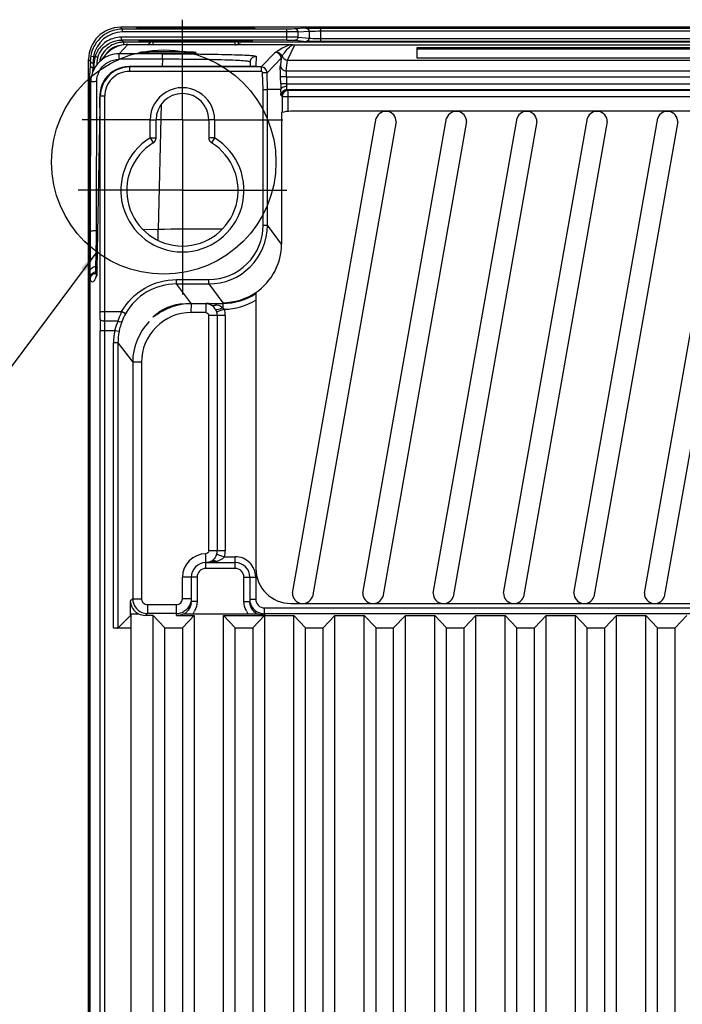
# Model space of a CAD drawing. Header units: inches. Extents: x 0 to 117, y 0 to 83.
# Tile 71 of 75: x 74.87 to 79.32, y 49.08 to 55.69. Entities that reach past the tile are written whole.
import ezdxf

# ---------------------------------------------------------------- set-up
doc = ezdxf.new("R2010")
doc.units = ezdxf.units.IN
doc.header["$LTSCALE"] = 6.431102
doc.header["$MEASUREMENT"] = 0
doc.linetypes.add('CENTER', pattern=[0.6, 0.375, -0.075, 0.075, -0.075])
doc.layers.get('0').update_dxf_attribs({"linetype": 'CONTINUOUS'})
doc.layers.add('DEFAULT_1', color=7, linetype='CENTER')
doc.styles.get("Standard").update_dxf_attribs({"font": 'txt', "width": 0.8})
doc.dimstyles.get("Standard").update_dxf_attribs({"dimtxt": 0.78125, "dimasz": 0.15, "dimexe": 0.18, "dimexo": 0.0625, "dimgap": 0.09, "dimtad": 1, "dimdec": 1, "dimzin": 4, "dimdsep": 46, "dimtxsty": 'STANDARD', "dimblk": '_FILLED', "dimblk1": '_FILLED', "dimblk2": '_FILLED', "dimcen": 0.09, "dimadec": 0, "dimazin": 0, "dimtp": 0.1, "dimtm": 0.1, "dimtfac": 1, "dimtdec": 1, "dimtofl": 0, "dimtmove": 0, "dimatfit": 3, "dimldrblk": '_FILLED', "dimfxl": 1, "dimtolj": 1, "dimtzin": 4, "dimarcsym": 0})

# ---------------------------------------------------------------- blocks, each defined once
blk = doc.blocks.new('_FILLED')
at = {"color": 0, "linetype": 'BYBLOCK'}
blk.add_solid([(0, 0), (-1, 0.133), (-1, -0.133)], dxfattribs=at)

msp = doc.modelspace()

# ---------------------------------------------------------------- linework, layer by layer
at = {"color": 7, "linetype": 'CONTINUOUS'}
for p, q in [((75.5644, 55.6315), (75.5521, 55.6436)), ((84.6472, 55.6436), (75.5521, 55.6436)), ((75.5644, 55.6119), (75.5644, 55.6315)), ((76.666, 55.6315), (75.5644, 55.6315)), ((76.666, 55.6119), (75.5644, 55.6119)), ((75.6569, 55.6346), (75.6567, 55.6374)), ((75.7078, 55.6337), (75.7078, 55.6383)), ((75.7078, 55.6383), (76.4009, 55.6383)), ((76.4009, 55.6337), (76.4009, 55.6383)), ((76.452, 55.6374), (76.4519, 55.6346)), ((76.666, 55.5573), (76.666, 55.6315)), ((76.7973, 55.6371), (76.7231, 55.6323)), ((76.7421, 55.6126), (76.8163, 55.6175)), ((76.7421, 55.5759), (76.7421, 55.6126)), ((76.8163, 55.6175), (76.8163, 55.5686)), ((76.8924, 55.6384), (76.8924, 55.547)), ((76.8924, 55.6384), (83.307, 55.6384)), ((76.8924, 55.6187), (83.307, 55.6187)), ((75.5559, 55.577), (75.5559, 55.5573)), ((76.666, 55.577), (75.5559, 55.577)), ((75.5703, 55.5429), (75.5559, 55.5573)), ((76.666, 55.5573), (75.5559, 55.5573)), ((75.5703, 55.5429), (75.5703, 55.5232)), ((75.7511, 55.5429), (75.5703, 55.5429)), ((75.7098, 55.5537), (75.7099, 55.5475)), ((75.7099, 55.5537), (76.3989, 55.5537)), ((75.7511, 55.5475), (75.7099, 55.5475)), ((75.7507, 55.5537), (75.7503, 55.5456)), ((75.7704, 55.5537), (75.7699, 55.5451)), ((75.7699, 55.5259), (75.7699, 55.5451)), ((75.7699, 55.5451), (76.3192, 55.5451)), ((76.3187, 55.5537), (76.3192, 55.5451)), ((76.3192, 55.5259), (76.3192, 55.5451)), ((76.3989, 55.5475), (76.338, 55.5475)), ((83.8613, 55.5429), (76.338, 55.5429)), ((76.3384, 55.5537), (76.3388, 55.5456)), ((76.399, 55.5537), (76.3989, 55.5475)), ((76.7231, 55.5562), (76.7973, 55.5489)), ((76.8163, 55.5686), (76.7421, 55.5759)), ((83.307, 55.5667), (76.8924, 55.5667)), ((83.307, 55.547), (76.8924, 55.547)), ((75.5407, 55.4655), (75.5999, 55.529)), ((75.5999, 55.529), (75.7344, 55.529)), ((75.6776, 55.4738), (75.6778, 55.4737)), ((75.7306, 55.5269), (75.7306, 55.5283)), ((75.7699, 55.5259), (75.7446, 55.5261)), ((76.3192, 55.5259), (75.7699, 55.5259)), ((76.057, 55.4737), (76.0571, 55.4738)), ((76.3544, 55.529), (76.6944, 55.529)), ((76.3585, 55.5283), (76.3585, 55.5269)), ((76.5895, 55.4746), (76.4944, 55.3769)), ((76.6708, 55.4229), (76.7197, 55.5262)), ((76.7197, 55.5262), (83.4796, 55.5262)), ((77.5406, 55.4357), (77.5406, 55.5078)), ((77.5406, 55.5078), (82.6587, 55.5078)), ((77.5406, 55.498), (82.6587, 55.498)), ((75.3358, 37.6078), (75.3358, 55.4278)), ((75.3358, 55.4278), (75.3477, 55.4152)), ((75.3508, 55.4505), (75.3702, 55.4473)), ((75.3702, 55.4473), (75.3793, 55.4473)), ((75.3981, 55.4414), (75.3793, 55.4473)), ((75.4617, 55.4689), (75.4024, 55.4053)), ((75.5407, 55.4285), (75.5407, 55.4655)), ((75.8321, 55.4655), (75.5407, 55.4655)), ((75.8321, 55.4285), (75.5407, 55.4285)), ((75.8321, 55.4285), (75.8308, 55.38)), ((75.8321, 55.4285), (75.8321, 55.4655)), ((76.4214, 55.4106), (76.4207, 55.3803)), ((76.4608, 55.449), (76.459, 55.382)), ((76.5338, 55.3386), (76.6289, 55.436)), ((76.6289, 55.436), (76.6238, 55.3884)), ((76.6632, 55.3505), (76.6708, 55.4229)), ((76.6708, 55.4229), (83.5285, 55.4229)), ((82.6587, 55.4357), (77.5406, 55.4357)), ((75.3471, 55.3902), (75.3423, 55.316)), ((75.3651, 55.3463), (75.3668, 55.3712)), ((75.3668, 55.3712), (75.372, 55.3712)), ((75.3717, 55.3763), (75.372, 55.3722)), ((75.372, 55.3722), (75.372, 55.3712)), ((75.372, 55.3712), (75.3728, 55.3631)), ((75.6085, 55.38), (75.6085, 55.38)), ((76.3939, 55.38), (75.6085, 55.38)), ((75.6114, 55.3769), (75.6114, 55.3474)), ((76.4944, 55.3769), (75.6114, 55.3769)), ((76.4944, 55.3474), (75.6114, 55.3474)), ((76.3802, 55.38), (76.3802, 55.38)), ((76.403, 55.3801), (76.3939, 55.38)), ((76.4156, 55.3802), (76.403, 55.3801)), ((76.4265, 55.3804), (76.4156, 55.3802)), ((76.4327, 55.3805), (76.4265, 55.3804)), ((76.4382, 55.3807), (76.4327, 55.3805)), ((76.4428, 55.3808), (76.4382, 55.3807)), ((76.4466, 55.381), (76.4428, 55.3808)), ((76.4944, 55.3769), (76.4944, 55.3474)), ((76.5338, 55.3386), (76.5042, 55.3378)), ((76.5367, 55.226), (76.5338, 55.3386)), ((76.6632, 55.3505), (83.5362, 55.3505)), ((75.3498, 54.2736), (75.3513, 55.2762)), ((75.389, 54.2759), (75.3904, 55.2785)), ((76.5072, 55.2256), (76.5042, 55.3378)), ((76.6254, 55.2634), (76.6242, 55.3109)), ((76.6641, 55.3119), (76.6645, 55.2644)), ((76.6641, 55.3119), (83.5352, 55.3119)), ((75.341, 55.221), (75.341, 37.9183)), ((75.341, 55.221), (75.3513, 55.221)), ((76.5072, 55.2256), (76.5367, 55.226)), ((76.5072, 54.3138), (76.5072, 55.2256)), ((76.5367, 54.3138), (76.5367, 55.226)), ((76.6266, 55.226), (76.5367, 55.226)), ((76.6648, 55.2644), (76.6254, 55.2633)), ((76.6645, 55.2644), (83.5352, 55.2644)), ((76.674, 55.2188), (76.6678, 55.225)), ((76.6678, 55.225), (83.5316, 55.225)), ((76.674, 55.2188), (76.674, 55.2069)), ((83.5253, 55.2188), (76.674, 55.2188)), ((76.674, 55.2069), (76.6741, 55.1794)), ((75.4117, 55.1828), (75.4117, 55.1732)), ((75.4146, 53.7341), (75.4146, 55.1805)), ((75.4441, 55.1801), (75.4146, 55.1805)), ((75.4441, 53.7341), (75.4441, 55.1801)), ((76.6284, 55.1857), (76.6346, 55.1794)), ((76.6346, 55.1794), (76.6346, 55.0717)), ((76.6346, 55.1794), (83.5253, 55.1794)), ((76.6741, 55.1794), (76.6741, 55.0785)), ((75.411, 55.1037), (75.3925, 54.021)), ((75.411, 55.1037), (75.411, 55.103)), ((75.8242, 55.1273), (75.8022, 54.2868)), ((83.5052, 55.0794), (76.6942, 55.0793)), ((75.7493, 54.901), (75.7493, 55.0213)), ((75.7493, 55.0213), (75.7886, 55.0213)), ((75.7886, 54.901), (75.7886, 55.0213)), ((76.143, 55.0213), (76.143, 54.9011)), ((76.1823, 55.0213), (76.143, 55.0213)), ((76.1823, 55.0213), (76.1823, 54.901)), ((76.631, 55.0707), (76.631, 54.188)), ((76.7043, 51.8433), (77.2669, 55.034)), ((77.4005, 55.0104), (76.8381, 51.8202)), ((77.1767, 51.8433), (77.7394, 55.034)), ((77.8729, 55.0104), (77.3106, 51.8202)), ((77.6492, 51.8433), (78.2118, 55.034)), ((78.3454, 55.0104), (77.783, 51.8202)), ((78.1216, 51.8433), (78.6843, 55.034)), ((78.8178, 55.0104), (78.2555, 51.8202)), ((78.594, 51.8433), (79.1567, 55.034)), ((79.2903, 55.0104), (78.7279, 51.8202)), ((79.0665, 51.8433), (79.6291, 55.034)), ((79.7627, 55.0104), (79.2003, 51.8202)), ((75.7493, 54.901), (75.7699, 54.8674)), ((75.7493, 54.901), (75.7886, 54.901)), ((76.1823, 54.901), (76.143, 54.901)), ((76.1823, 54.901), (76.1617, 54.8674)), ((75.8022, 54.2868), (75.7022, 54.2842)), ((75.8042, 54.2118), (75.8022, 54.2868)), ((76.5072, 54.3138), (76.5367, 54.3138)), ((76.631, 54.188), (76.5367, 54.3138)), ((75.3969, 54.2762), (75.389, 54.2759)), ((75.3851, 54.0548), (75.3866, 54.0986)), ((75.3842, 54.0326), (75.3842, 54.0371)), ((75.3842, 54.03), (75.3842, 54.0326)), ((75.3925, 54.021), (75.3922, 54.0087)), ((75.3927, 54.0326), (75.3927, 54.032)), ((75.3457, 31.089), (75.3457, 54.0031)), ((75.3842, 54.0022), (75.3841, 54.0128)), ((75.3844, 53.9989), (75.3842, 54.0022)), ((75.3843, 53.9898), (75.3845, 53.999)), ((75.3868, 53.9855), (75.3843, 53.9898)), ((75.3844, 53.9989), (75.392, 53.9991)), ((75.3852, 53.9693), (75.3846, 53.9683)), ((75.3892, 53.9821), (75.3882, 53.9835)), ((75.3905, 53.9751), (75.3902, 53.9735)), ((75.391, 53.9814), (75.3909, 53.981)), ((75.3911, 53.983), (75.391, 53.9814)), ((75.392, 54.0017), (75.3917, 53.9957)), ((75.3922, 54.0087), (75.392, 54.0017)), ((75.9262, 53.9202), (75.9262, 53.9497)), ((75.9262, 53.9497), (76.1432, 53.9497)), ((76.0258, 53.7875), (75.9262, 53.9202)), ((75.9262, 53.9202), (76.1432, 53.9202)), ((76.1432, 53.9202), (76.1432, 53.9497)), ((76.1432, 53.9202), (76.2375, 53.7944)), ((76.4589, 53.8629), (76.4589, 52.009)), ((76.0257, 53.7285), (76.0258, 53.7875)), ((76.1228, 53.7875), (76.0258, 53.7875)), ((76.1228, 53.7875), (76.1243, 53.7896)), ((76.1228, 53.7875), (76.1228, 53.7285)), ((76.1243, 53.7896), (76.2375, 53.7896)), ((76.2375, 53.7944), (76.2375, 53.7597)), ((75.4146, 53.7341), (75.5576, 53.7341)), ((75.5833, 53.7196), (75.5576, 53.7341)), ((76.1228, 53.7285), (76.0257, 53.7285)), ((76.1424, 52.1276), (76.1424, 53.7088)), ((76.2538, 53.7088), (76.1424, 53.7088)), ((76.1942, 53.7327), (76.247, 53.7503)), ((76.1981, 53.7088), (76.1981, 52.1276)), ((76.2538, 53.7088), (76.2538, 52.1276)), ((75.5331, 53.6697), (75.4438, 53.6697)), ((75.4139, 31.8717), (75.4139, 53.6053)), ((75.5115, 53.6053), (75.4139, 53.6053)), ((75.4434, 53.6053), (75.4434, 31.8717)), ((75.5405, 53.5997), (75.5115, 53.6053)), ((75.504, 51.6079), (75.504, 53.5256)), ((75.5335, 53.5256), (75.504, 53.5256)), ((75.5335, 53.5256), (75.5335, 51.6087)), ((75.5335, 53.5256), (75.6323, 53.3939)), ((75.6323, 53.3939), (75.6323, 51.8058)), ((75.6913, 53.3939), (75.6323, 53.3939)), ((75.6913, 53.3939), (75.6913, 51.8058)), ((76.1233, 52.0095), (76.1228, 52.1079)), ((76.2538, 52.1276), (76.1424, 52.1276)), ((76.1946, 52.1049), (76.2477, 52.0882)), ((76.1233, 52.0488), (76.3201, 52.0488)), ((76.2477, 52.0882), (76.3201, 52.0882)), ((76.3201, 52.0095), (76.3201, 52.0882)), ((76.3201, 52.0095), (76.1233, 52.0095)), ((75.9658, 51.8059), (75.9658, 51.9504)), ((76.0642, 51.9504), (75.9658, 51.9504)), ((76.0249, 51.9504), (76.0249, 51.7888)), ((76.0642, 51.9504), (76.0642, 51.7888)), ((76.3792, 51.7888), (76.3792, 51.9504)), ((76.3792, 51.9504), (76.4186, 51.9504)), ((76.4186, 51.9504), (76.4186, 51.7888)), ((76.4186, 51.9504), (76.4579, 51.9504)), ((76.4579, 51.9504), (76.4579, 51.8043)), ((75.6323, 51.8058), (75.6163, 51.7899)), ((75.6163, 51.7899), (75.6163, 51.6915)), ((75.6323, 51.8058), (75.6913, 51.8058)), ((76.0249, 51.8059), (75.9658, 51.8059)), ((76.0642, 51.7888), (76.0249, 51.7888)), ((76.3792, 51.7888), (76.4186, 51.7888)), ((76.4186, 51.8043), (76.4579, 51.8043)), ((76.6942, 51.7742), (83.5052, 51.7742)), ((75.6221, 35.9261), (75.6221, 51.7059)), ((75.6221, 51.7059), (75.6718, 51.7059)), ((75.7177, 51.6945), (75.7307, 51.7074)), ((75.7307, 51.7665), (75.7307, 51.7074)), ((75.9264, 51.7665), (75.7307, 51.7665)), ((75.9264, 51.7074), (75.7307, 51.7074)), ((75.9264, 51.6945), (75.9264, 51.7665)), ((75.9723, 51.7059), (76.4711, 51.7059)), ((76.517, 51.7059), (76.517, 51.7452)), ((76.517, 51.7452), (83.6823, 51.7452)), ((76.5171, 51.7059), (76.5172, 51.6945)), ((83.6823, 51.7059), (76.5171, 51.7059)), ((75.5335, 51.6087), (75.6163, 51.6915)), ((75.7693, 51.6945), (75.7177, 51.6945)), ((75.7693, 35.994), (75.7693, 51.6945)), ((75.848, 51.61), (75.7693, 51.6945)), ((75.9264, 51.6945), (76.0449, 51.6945)), ((75.9662, 51.61), (76.0449, 51.6945)), ((76.0449, 51.6945), (76.0449, 35.994)), ((76.2417, 35.994), (76.2417, 51.6945)), ((76.2417, 51.6945), (76.3205, 51.61)), ((76.2417, 51.6945), (76.7142, 51.6945)), ((76.4386, 51.61), (76.5173, 51.6945)), ((76.5173, 51.6945), (76.5173, 35.994)), ((76.7142, 35.994), (76.7142, 51.6945)), ((76.7142, 51.6945), (76.7929, 51.61)), ((76.911, 51.61), (76.9898, 51.6945)), ((76.9898, 35.994), (76.9898, 51.6945)), ((76.9898, 51.6945), (77.1866, 51.6945)), ((77.1866, 35.994), (77.1866, 51.6945)), ((77.1866, 51.6945), (77.2654, 51.61)), ((77.3835, 51.61), (77.4622, 51.6945)), ((77.4622, 35.994), (77.4622, 51.6945)), ((77.4622, 51.6945), (77.6591, 51.6945)), ((77.6591, 35.994), (77.6591, 51.6945)), ((77.6591, 51.6945), (77.7378, 51.61)), ((77.8559, 51.61), (77.9347, 51.6945)), ((77.9347, 35.994), (77.9347, 51.6945)), ((77.9347, 51.6945), (78.1315, 51.6945)), ((78.1315, 35.994), (78.1315, 51.6945)), ((78.1315, 51.6945), (78.2102, 51.61)), ((78.3284, 51.61), (78.4071, 51.6945)), ((78.4071, 35.994), (78.4071, 51.6945)), ((78.4071, 51.6945), (78.6039, 51.6945)), ((78.6039, 35.994), (78.6039, 51.6945)), ((78.6039, 51.6945), (78.6827, 51.61)), ((78.8008, 51.61), (78.8795, 51.6945)), ((78.8795, 35.994), (78.8795, 51.6945)), ((78.8795, 51.6945), (79.0764, 51.6945)), ((79.0764, 35.994), (79.0764, 51.6945)), ((79.0764, 51.6945), (79.1551, 51.61)), ((79.2732, 51.61), (79.352, 51.6945)), ((75.6221, 51.6079), (75.504, 51.6079)), ((75.848, 35.994), (75.848, 51.61)), ((75.848, 51.61), (75.9662, 51.61)), ((75.9662, 51.61), (75.9662, 35.994)), ((76.3205, 35.994), (76.3205, 51.61)), ((76.3205, 51.61), (76.4386, 51.61)), ((76.4386, 51.61), (76.4386, 35.994)), ((76.7929, 35.994), (76.7929, 51.61)), ((76.7929, 51.61), (76.911, 51.61)), ((76.911, 35.994), (76.911, 51.61)), ((77.2654, 35.994), (77.2654, 51.61)), ((77.2654, 51.61), (77.3835, 51.61)), ((77.3835, 35.994), (77.3835, 51.61)), ((77.7378, 35.994), (77.7378, 51.61)), ((77.7378, 51.61), (77.8559, 51.61)), ((77.8559, 35.994), (77.8559, 51.61)), ((78.2102, 35.994), (78.2102, 51.61)), ((78.2102, 51.61), (78.3284, 51.61)), ((78.3284, 35.994), (78.3284, 51.61)), ((78.6827, 35.994), (78.6827, 51.61)), ((78.6827, 51.61), (78.8008, 51.61)), ((78.8008, 35.994), (78.8008, 51.61)), ((79.1551, 35.994), (79.1551, 51.61)), ((79.1551, 51.61), (79.2732, 51.61)), ((79.2732, 35.994), (79.2732, 51.61))]:
    msp.add_line(p, q, dxfattribs=at)
for points in [[(75.7503, 55.5469), (75.7501, 55.5456), (75.7496, 55.5428), (75.7487, 55.5401), (75.7474, 55.5377), (75.7459, 55.5356), (75.7441, 55.5337), (75.7422, 55.5321)], [(76.3537, 55.5289), (76.3524, 55.5293), (76.3508, 55.5299), (76.3489, 55.5308), (76.347, 55.532), (76.345, 55.5336), (76.3432, 55.5356), (76.3417, 55.5377), (76.3404, 55.5401), (76.3395, 55.5428), (76.339, 55.5456), (76.3388, 55.5469)], [(75.7422, 55.5321), (75.7403, 55.5309), (75.7384, 55.5299), (75.7367, 55.5293), (75.7354, 55.5289), (75.7346, 55.5288), (75.7344, 55.5287)], [(76.3544, 55.5288), (76.3546, 55.5288), (76.3548, 55.5287), (76.3548, 55.5287), (76.3545, 55.5288), (76.3537, 55.5289)], [(76.4526, 55.3813), (76.4526, 55.3813), (76.4523, 55.3813), (76.4517, 55.3813), (76.4507, 55.3812), (76.4496, 55.3811), (76.4482, 55.3811), (76.4466, 55.381)], [(75.3911, 53.983), (75.3887, 53.9767), (75.3852, 53.9693)], [(75.3917, 53.9957), (75.3915, 53.9907), (75.3914, 53.9885), (75.3913, 53.9866), (75.3912, 53.9849), (75.3911, 53.9835), (75.3911, 53.983)]]:
    msp.add_lwpolyline(points, dxfattribs=at)
msp.add_circle((75.841, 54.7385), 0.753, dxfattribs=at)
for centre, radius, start, end in [((75.5521, 55.4273), 0.2163, 90.00503, 179.66657), ((75.5643, 55.4151), 0.1968, 89.99454, 170.57528), ((75.7079, 52.7183), 2.92, 90.13566, 90.26359), ((75.7086, 52.4305), 3.2078, 90.01387, 90.13628), ((76.4016, 53.0395), 2.5989, 89.45195, 90.01454), ((75.5703, 55.3774), 0.1655, 90.04363, 107.97065), ((76.399, 56.9654), 1.4178, 269.99432, 270.54892), ((75.57, 55.3778), 0.165, 143.99307, 150.00464), ((75.5703, 55.3776), 0.1456, 100.56347, 150.16036), ((75.6008, 55.339), 0.1903, 132.0369, 136.95963), ((75.6002, 55.3382), 0.1908, 90.0857, 107.87304), ((76.3178, 57.2713), 1.7454, 270.04642, 270.28067), ((76.5895, 55.4352), 0.0394, 1.35216, 89.95616), ((78.1819, 53.4287), 2.5647, 125.08484, 125.31097), ((75.5778, 55.4129), 0.2301, 170.58111, 179.41337), ((75.729, 55.4021), 0.3617, 173.61658, 179.60974), ((75.742, 55.4011), 0.3747, 172.91839, 173.69128), ((75.5415, 55.3967), 0.1502, 162.69417, 170.64826), ((75.5712, 55.3773), 0.1662, 150.05946, 168.1326), ((75.5409, 55.2752), 0.1903, 90.06086, 108.01742), ((75.2185, 55.3785), 0.1485, 357.20835, 357.94862), ((75.4659, 55.3969), 0.0745, 182.31903, 183.70849), ((75.5425, 55.2785), 0.1514, 149.52237, 157.11954), ((75.6113, 55.1802), 0.1672, 89.99059, 180.01612), ((75.6085, 55.1832), 0.1968, 89.9987, 144.46187), ((76.3792, 58.6299), 3.2499, 270.01848, 270.20364), ((76.4591, 55.3432), 0.0389, 90.04957, 99.76921), ((76.4944, 55.3376), 0.0394, 1.4693, 89.98412), ((75.5384, 55.2759), 0.1871, 178.5557, 179.93513), ((75.5424, 55.2757), 0.1911, 161.92661, 178.51187), ((75.5469, 55.2768), 0.1562, 157.16521, 164.39561), ((80.9892, 55.2206), 5.6482, 179.70583, 179.84674), ((81.7113, 55.2186), 6.3703, 179.84564, 179.97869), ((75.9658, 55.0213), 0.2165, 359.9955, 179.99958), ((79.4086, 55.3372), 2.7842, 181.51901, 182.2885), ((76.6678, 55.1856), 0.0394, 90.0272, 179.97283), ((76.674, 55.1794), 0.0394, 90.0299, 179.97021), ((70.6754, 55.1819), 4.7363, 359.04642, 359.67011), ((69.277, 55.1924), 6.1347, 359.64706, 359.82103), ((75.6138, 55.1829), 0.2021, 176.79725, 179.91718), ((75.9658, 55.0213), 0.1772, 0, 180), ((76.6942, 54.8441), 0.2352, 90, 105.57161), ((77.3316, 55.0102), 0.0689, 0.19061, 159.80065), ((77.804, 55.0102), 0.0689, 0.19061, 159.80065), ((78.2765, 55.0102), 0.0689, 0.19061, 159.80065), ((78.7489, 55.0102), 0.0689, 0.19061, 159.80065), ((79.2214, 55.0102), 0.0689, 0.19061, 159.80065), ((75.9658, 54.5488), 0.4134, 121.588, 58.41207), ((75.7493, 54.901), 0.0394, 301.58814, 360), ((76.1823, 54.901), 0.0394, 179.60299, 238.41186), ((75.9658, 54.5488), 0.374, 121.58814, 58.41186), ((76.1432, 54.3137), 0.3935, 270.00121, 0.01179), ((76.1433, 54.3136), 0.3639, 269.997, 0.02171), ((76.2382, 54.1877), 0.3928, 304.22164, 0.04242), ((69.3457, 54.0493), 6.0386, 359.65347, 359.81681), ((74.1483, 54.1067), 1.2379, 356.77799, 357.59717), ((75.3848, 53.9508), 0.0389, 121.36703, 131.32657), ((75.3851, 53.9593), 0.0396, 110.19718, 120.02925), ((75.3851, 53.9509), 0.0389, 91.13234, 101.26923), ((75.4329, 54.0149), 0.0547, 212.56267, 215.15298), ((75.1702, 54.0501), 0.2329, 339.05659, 340.83365), ((75.4201, 54.0056), 0.0388, 217.3508, 219.96183), ((75.4306, 53.9732), 0.0404, 170.37133, 179.56902), ((75.9262, 53.5268), 0.3934, 89.98959, 150.64834), ((76.2376, 54.1878), 0.3983, 269.99268, 303.76311), ((76.0262, 53.3945), 0.3933, 113.71868, 119.28833), ((76.0277, 53.3864), 0.4013, 109.03673, 113.44646), ((76.0259, 53.3933), 0.3941, 93.16324, 102.35379), ((70.6226, 53.733), 4.792, 359.38757, 0.01342), ((68.2386, 53.7325), 7.2056, 359.50053, 0.01279), ((76.0176, 53.5219), 0.5065, 159.73002, 163.03561), ((76.0263, 53.5198), 0.5154, 155.43582, 159.8524), ((75.8906, 53.5468), 0.3526, 150.63753, 159.3819), ((76.0257, 53.394), 0.3344, 90.00089, 180.02412), ((76.1215, 53.7086), 0.1323, 0.08142, 18.38877), ((82.4161, 53.6069), 7.0022, 179.3875, 180.01348), ((80.3778, 53.6068), 4.9343, 179.2703, 180.01836), ((75.9659, 53.5181), 0.4332, 162.65591, 168.06936), ((75.9719, 53.5162), 0.4395, 159.39324, 162.6635), ((76.0258, 53.3939), 0.3936, 135.75966, 179.99928), ((75.9286, 53.5255), 0.4247, 169.17828, 179.98539), ((75.8265, 53.5338), 0.323, 165.91452, 167.21852), ((75.9283, 53.5256), 0.3949, 169.17942, 179.99238), ((75.9605, 53.5193), 0.4276, 168.08011, 169.16099), ((76.1233, 51.9504), 0.1575, 90.1734, 180.01146), ((76.1217, 52.1278), 0.1321, 342.58731, 359.92776), ((76.1233, 51.9504), 0.0984, 90, 180), ((76.3201, 51.9504), 0.1378, 359.99393, 89.998), ((76.3201, 51.9504), 0.0984, 0, 90), ((76.1233, 51.9504), 0.0591, 89.99997, 180.00022), ((76.3201, 51.9504), 0.0591, 0.00266, 90.00001), ((76.6942, 52.0095), 0.2352, 180.12125, 270), ((76.7732, 51.8431), 0.0689, 179.89101, 340.53217), ((77.2456, 51.8431), 0.0689, 179.89101, 340.53217), ((77.7181, 51.8431), 0.0689, 179.89101, 340.53217), ((78.1905, 51.8431), 0.0689, 179.89101, 340.53217), ((78.6629, 51.8431), 0.0689, 179.89101, 340.53217), ((79.1354, 51.8431), 0.0689, 179.89101, 340.53217), ((75.7307, 51.8059), 0.0984, 180.03069, 247.48198), ((75.9264, 51.8059), 0.0394, 270.00979, 0.00879), ((75.9264, 51.8058), 0.0984, 337.55292, 345.05147), ((75.9268, 51.7889), 0.0981, 353.5887, 359.98387), ((76.5166, 51.7889), 0.0981, 180.01613, 186.4112), ((76.517, 51.8042), 0.0984, 194.94944, 202.44718), ((76.517, 51.8043), 0.0591, 179.98169, 269.98954), ((75.7173, 51.7969), 0.1025, 229.97146, 242.72595), ((75.9265, 51.8059), 0.0985, 270.0763, 299.97495), ((75.9266, 51.7884), 0.098, 302.63544, 309.03181), ((75.9258, 51.7894), 0.0993, 309.02354, 322.17067), ((75.9236, 51.7905), 0.1411, 323.13342, 331.18373), ((76.5199, 51.7905), 0.1411, 208.80869, 216.85415), ((76.517, 51.8044), 0.0985, 225.03868, 255.00265), ((76.5173, 51.8056), 0.0997, 255.02335, 262.42821), ((76.5171, 51.8038), 0.098, 262.41705, 269.95659)]:
    msp.add_arc(centre, radius, start, end, dxfattribs=at)
for centre, major_axis, ratio, start_param, end_param in [((75.7099, 55.5486), (0.0394, 0), 0.026168, -3.140828, -2.958626), ((75.7178, 51.793), (0.0696, 0.0696), 0.999315, -2.841811, -2.356537), ((75.9264, 51.793), (0, 0.0985), 0.999657, -3.141593, -2.656319), ((75.7344, 51.6914), (0.1181, 0), 0.026186, 2.826933, 3.115413)]:
    msp.add_ellipse(centre, major_axis=major_axis, ratio=ratio, start_param=start_param, end_param=end_param, dxfattribs=at)
for points in [[(75.5644, 55.6315), (75.5091, 55.6315), (75.4503, 55.6072), (75.4112, 55.5681)], [(76.7421, 55.6126), (76.7421, 55.6218), (76.7322, 55.6323), (76.7231, 55.6323)], [(76.7973, 55.6371), (76.8064, 55.6371), (76.8163, 55.6266), (76.8163, 55.6175)], [(75.4112, 55.5681), (75.3801, 55.5369), (75.358, 55.494), (75.3508, 55.4505)], [(75.4274, 55.4961), (75.4573, 55.533), (75.5084, 55.5573), (75.5559, 55.5573)], [(75.7369, 55.528), (75.7439, 55.5304), (75.7499, 55.5382), (75.7503, 55.5456)], [(75.737, 55.5293), (75.7439, 55.5317), (75.7499, 55.5396), (75.7503, 55.5469)], [(76.3388, 55.5469), (76.3391, 55.5415), (76.342, 55.5359), (76.3462, 55.5326)], [(76.3388, 55.5456), (76.3391, 55.5403), (76.3419, 55.5348), (76.346, 55.5314)], [(76.7421, 55.5759), (76.742, 55.5668), (76.7322, 55.5563), (76.7231, 55.5562)], [(76.8163, 55.5686), (76.8163, 55.5595), (76.8064, 55.549), (76.7973, 55.5489)], [(75.3952, 55.4835), (75.3887, 55.472), (75.3834, 55.4598), (75.3793, 55.4473)], [(75.3981, 55.4414), (75.4043, 55.4612), (75.4144, 55.48), (75.4274, 55.4961)], [(75.5192, 55.5348), (75.4868, 55.5243), (75.4566, 55.5023), (75.4366, 55.4747)], [(75.5416, 55.5198), (75.5166, 55.5117), (75.4929, 55.4979), (75.4733, 55.4803)], [(76.346, 55.5314), (76.3494, 55.5286), (76.3541, 55.5269), (76.3585, 55.5269)], [(76.5958, 55.4779), (76.6113, 55.4779), (76.6287, 55.4651), (76.6333, 55.4503)], [(76.6944, 55.529), (76.6979, 55.5289), (76.7077, 55.5292), (76.7047, 55.5275)], [(75.4023, 55.4053), (75.3837, 55.3854), (75.3692, 55.3608), (75.3608, 55.335)], [(75.3793, 55.4473), (75.3762, 55.4335), (75.3739, 55.4195), (75.3727, 55.4055)], [(75.482, 55.4562), (75.4521, 55.4464), (75.4238, 55.4283), (75.4023, 55.4053)], [(75.412, 55.3553), (75.4253, 55.378), (75.4457, 55.3976), (75.4689, 55.4101)], [(75.4689, 55.4101), (75.4906, 55.4219), (75.516, 55.4286), (75.5407, 55.4285)], [(76.6289, 55.436), (76.6297, 55.4409), (76.6315, 55.4456), (76.6333, 55.4503)], [(76.6333, 55.4503), (76.638, 55.4355), (76.6553, 55.4229), (76.6707, 55.4229)], [(75.3471, 55.3902), (75.3471, 55.3811), (75.3576, 55.3713), (75.3668, 55.3712)], [(75.6114, 55.3769), (75.5631, 55.3769), (75.512, 55.3567), (75.4768, 55.3237)], [(75.3423, 55.316), (75.3423, 55.3094), (75.347, 55.3022), (75.3529, 55.2992)], [(75.3904, 55.2785), (75.3908, 55.2921), (75.3928, 55.3057), (75.3965, 55.3188)], [(75.4484, 55.2976), (75.4272, 55.2678), (75.4141, 55.2307), (75.412, 55.1942)], [(75.4768, 55.3237), (75.4388, 55.2881), (75.4147, 55.2326), (75.4146, 55.1805)], [(76.6645, 55.2644), (76.6651, 55.2587), (76.6652, 55.2529), (76.666, 55.2472)], [(75.3553, 53.9853), (75.3493, 53.9784), (75.3457, 53.9688), (75.3457, 53.9596)], [(75.3591, 53.98), (75.351, 53.9729), (75.3457, 53.9612), (75.3457, 53.9504)], [(75.3653, 53.9936), (75.3615, 53.9914), (75.3581, 53.9886), (75.3553, 53.9853)], [(75.3775, 53.9891), (75.373, 53.9882), (75.3685, 53.9864), (75.3645, 53.984)], [(75.3844, 53.999), (75.38, 53.9989), (75.3756, 53.998), (75.3714, 53.9965)], [(76.2375, 53.7944), (76.3149, 53.7944), (76.3954, 53.8192), (76.4593, 53.8628)], [(76.0258, 53.7875), (76.0186, 53.7875), (76.0113, 53.7875), (76.0042, 53.7866)], [(76.1651, 53.7751), (76.1527, 53.783), (76.1375, 53.7875), (76.1228, 53.7875)], [(76.1968, 53.7801), (76.1733, 53.7864), (76.1487, 53.7893), (76.1243, 53.7896)], [(76.1887, 53.7463), (76.1833, 53.7574), (76.1754, 53.7682), (76.1651, 53.7751)], [(76.1968, 53.7801), (76.2115, 53.7761), (76.2259, 53.7695), (76.2375, 53.7597)], [(76.2375, 53.7597), (76.2409, 53.757), (76.2445, 53.7541), (76.2464, 53.7501)], [(76.247, 53.7503), (76.3204, 53.7521), (76.3955, 53.7734), (76.4589, 53.8103)], [(76.1887, 53.7463), (76.1908, 53.7419), (76.1929, 53.7375), (76.1937, 53.7327)], [(76.1942, 53.7327), (76.1967, 53.7253), (76.1991, 53.7167), (76.1964, 53.7094)], [(75.5331, 53.6697), (75.5249, 53.6512), (75.5182, 53.632), (75.5132, 53.6124)], [(76.1981, 52.1276), (76.1981, 52.1202), (76.1977, 52.1119), (76.1933, 52.1059)], [(76.1645, 52.0608), (76.1527, 52.0532), (76.1381, 52.0488), (76.124, 52.0488)], [(76.1958, 52.0572), (76.1752, 52.0521), (76.1539, 52.0495), (76.1328, 52.049)], [(76.1958, 52.0572), (76.2153, 52.0623), (76.235, 52.0726), (76.2477, 52.0882)], [(76.0242, 51.7779), (76.0223, 51.7603), (76.0151, 51.7426), (76.0042, 51.7285)], [(76.0642, 51.7888), (76.0642, 51.766), (76.0582, 51.7425), (76.0472, 51.7225)], [(76.3962, 51.7225), (76.3852, 51.7425), (76.3793, 51.766), (76.3792, 51.7888)], [(76.4392, 51.7285), (76.4283, 51.7426), (76.4212, 51.7603), (76.4192, 51.7779)], [(75.693, 51.7149), (75.7048, 51.71), (75.7179, 51.7074), (75.7307, 51.7074)], [(76.0174, 51.7682), (76.0093, 51.7487), (75.9939, 51.7312), (75.9757, 51.7206)], [(76.4261, 51.7666), (76.4309, 51.7548), (76.4383, 51.7438), (76.4474, 51.7347)], [(76.464, 51.7059), (76.4545, 51.7119), (76.446, 51.7197), (76.4392, 51.7285)], [(76.5172, 51.6945), (76.5014, 51.6945), (76.4851, 51.6985), (76.4711, 51.7059)]]:
    msp.add_open_spline(points, degree=3, dxfattribs=at)
for points, knots in [([(75.6567, 55.6374), (75.6573, 55.6381), (75.6616, 55.6371), (75.6684, 55.6384), (75.6805, 55.638), (75.6894, 55.6383), (75.6945, 55.6383)], [0, 0, 0, 0, 0.072403, 0.278877, 0.5995, 1, 1, 1, 1]), ([(75.6653, 55.6347), (75.6646, 55.6353), (75.6623, 55.6363), (75.6602, 55.635), (75.6593, 55.6342)], [0, 0, 0, 0, 0.429214, 1, 1, 1, 1]), ([(76.4265, 55.6382), (76.4296, 55.6382), (76.4379, 55.638), (76.4463, 55.6382), (76.4515, 55.6375)], [0, 0, 0, 0, 0.373431, 1, 1, 1, 1]), ([(76.4435, 55.6347), (76.4442, 55.6353), (76.4465, 55.6364), (76.4486, 55.6351), (76.4496, 55.6343)], [0, 0, 0, 0, 0.432728, 1, 1, 1, 1]), ([(76.7231, 55.6323), (76.7204, 55.6322), (76.7014, 55.6316), (76.6824, 55.6316), (76.666, 55.6315)], [0, 0, 0, 0, 0.140105, 1, 1, 1, 1]), ([(76.7421, 55.6126), (76.7386, 55.6124), (76.7132, 55.612), (76.6879, 55.6119), (76.666, 55.6119)], [0, 0, 0, 0, 0.139252, 1, 1, 1, 1]), ([(76.7973, 55.6371), (76.8017, 55.6374), (76.8334, 55.6383), (76.8651, 55.6384), (76.8924, 55.6384)], [0, 0, 0, 0, 0.139967, 1, 1, 1, 1]), ([(76.8163, 55.6175), (76.8198, 55.6178), (76.8452, 55.6186), (76.8705, 55.6187), (76.8924, 55.6187)], [0, 0, 0, 0, 0.139317, 1, 1, 1, 1]), ([(75.5559, 55.577), (75.5238, 55.5767), (75.4584, 55.5599), (75.4109, 55.5115), (75.3952, 55.4835)], [0, 0, 0, 0, 0.500009, 1, 1, 1, 1]), ([(75.6705, 55.5527), (75.6705, 55.5537), (75.6767, 55.5522), (75.6827, 55.5541), (75.6959, 55.5534), (75.7048, 55.5537), (75.7099, 55.5537)], [0, 0, 0, 0, 0.076731, 0.293068, 0.617909, 1, 1, 1, 1]), ([(75.7699, 55.5451), (75.7653, 55.5448), (75.761, 55.5462), (75.7502, 55.5437), (75.7503, 55.5456)], [0, 0, 0, 0, 0.706588, 1, 1, 1, 1]), ([(76.3388, 55.5456), (76.3389, 55.5437), (76.3281, 55.5462), (76.3238, 55.5448), (76.3192, 55.5451)], [0, 0, 0, 0, 0.293414, 1, 1, 1, 1]), ([(76.3989, 55.5537), (76.4039, 55.5537), (76.4129, 55.5534), (76.4261, 55.5541), (76.4321, 55.5522), (76.4382, 55.5537), (76.4382, 55.5527)], [0, 0, 0, 0, 0.382087, 0.706926, 0.923262, 1, 1, 1, 1]), ([(76.4382, 55.5486), (76.4382, 55.5479), (76.4345, 55.5487), (76.4279, 55.547), (76.4188, 55.5477), (76.4126, 55.5476)], [0, 0, 0, 0, 0.071727, 0.275467, 1, 1, 1, 1]), ([(76.7421, 55.5759), (76.7386, 55.5761), (76.7132, 55.5769), (76.6879, 55.577), (76.666, 55.577)], [0, 0, 0, 0, 0.139303, 1, 1, 1, 1]), ([(76.666, 55.5573), (76.6724, 55.5573), (76.6914, 55.5572), (76.7104, 55.5573), (76.7231, 55.5562)], [0, 0, 0, 0, 0.332362, 1, 1, 1, 1]), ([(76.8924, 55.547), (76.8818, 55.547), (76.8501, 55.5473), (76.8184, 55.547), (76.7973, 55.5489)], [0, 0, 0, 0, 0.332356, 1, 1, 1, 1]), ([(76.8924, 55.5667), (76.8839, 55.5667), (76.8586, 55.5671), (76.8331, 55.5665), (76.8163, 55.5686)], [0, 0, 0, 0, 0.332416, 1, 1, 1, 1]), ([(76.0571, 55.4738), (76.057, 55.475), (76.0497, 55.4743), (76.0413, 55.4764), (76.0227, 55.4764), (76, 55.4775), (75.9714, 55.478), (75.9268, 55.4786), (75.8674, 55.4789), (75.808, 55.4786), (75.7634, 55.478), (75.7348, 55.4775), (75.7121, 55.4764), (75.6934, 55.4764), (75.6852, 55.4743), (75.6777, 55.475), (75.6776, 55.4738)], [0, 0, 0, 0, 0.009983, 0.038403, 0.084648, 0.14681, 0.222487, 0.308834, 0.500006, 0.691182, 0.777548, 0.853234, 0.915346, 0.961548, 0.990045, 1, 1, 1, 1]), ([(75.6777, 55.4737), (75.6788, 55.4726), (75.6848, 55.473), (75.6953, 55.4713), (75.7133, 55.471), (75.7472, 55.4697), (75.7993, 55.4691), (75.8672, 55.4687), (75.9351, 55.4691), (75.9873, 55.4697), (76.0213, 55.471), (76.0392, 55.4713), (76.0499, 55.473), (76.0559, 55.4726), (76.057, 55.4737)], [0, 0, 0, 0, 0.011951, 0.041755, 0.088678, 0.150846, 0.311224, 0.499458, 0.687779, 0.848419, 0.910705, 0.957764, 0.98784, 1, 1, 1, 1]), ([(75.7306, 55.5283), (75.7317, 55.5283), (75.7339, 55.5284), (75.736, 55.529), (75.737, 55.5293)], [0, 0, 0, 0, 0.498265, 1, 1, 1, 1]), ([(75.7306, 55.5283), (75.7306, 55.5286), (75.7327, 55.5285), (75.7337, 55.5288), (75.7349, 55.5288)], [0, 0, 0, 0, 0.21556, 1, 1, 1, 1]), ([(75.7306, 55.5269), (75.7317, 55.5269), (75.7338, 55.5271), (75.7359, 55.5276), (75.7369, 55.528)], [0, 0, 0, 0, 0.498298, 1, 1, 1, 1]), ([(75.7446, 55.5261), (75.743, 55.5262), (75.7386, 55.5263), (75.7342, 55.5264), (75.7314, 55.5267)], [0, 0, 0, 0, 0.362031, 1, 1, 1, 1]), ([(76.3585, 55.5269), (76.3562, 55.525), (76.3439, 55.5279), (76.334, 55.526), (76.3263, 55.5259)], [0, 0, 0, 0, 0.281626, 1, 1, 1, 1]), ([(76.3462, 55.5326), (76.3473, 55.5317), (76.3496, 55.5302), (76.3522, 55.5292), (76.3535, 55.5289)], [0, 0, 0, 0, 0.4994, 1, 1, 1, 1]), ([(76.3535, 55.5289), (76.3543, 55.5287), (76.356, 55.5284), (76.3577, 55.5283), (76.3585, 55.5283)], [0, 0, 0, 0, 0.501626, 1, 1, 1, 1]), ([(76.3543, 55.5288), (76.3554, 55.5288), (76.3564, 55.5285), (76.3585, 55.5286), (76.3585, 55.5283)], [0, 0, 0, 0, 0.784109, 1, 1, 1, 1]), ([(76.5895, 55.4746), (76.5902, 55.4753), (76.5922, 55.4766), (76.5944, 55.4774), (76.5958, 55.4779)], [0, 0, 0, 0, 0.404816, 1, 1, 1, 1]), ([(76.5958, 55.4779), (76.6013, 55.4825), (76.6314, 55.5043), (76.6659, 55.5197), (76.6944, 55.529)], [0, 0, 0, 0, 0.193432, 1, 1, 1, 1]), ([(76.6333, 55.4503), (76.6378, 55.4562), (76.6502, 55.4711), (76.6689, 55.498), (76.6887, 55.5139), (76.6995, 55.5216)], [0, 0, 0, 0, 0.229465, 0.592991, 1, 1, 1, 1]), ([(76.7078, 55.5274), (76.7098, 55.527), (76.7131, 55.5262), (76.7165, 55.5264), (76.7177, 55.5265)], [0, 0, 0, 0, 0.621105, 1, 1, 1, 1]), ([(75.3477, 55.4152), (75.3477, 55.4124), (75.3475, 55.4041), (75.3474, 55.3957), (75.3471, 55.3902)], [0, 0, 0, 0, 0.340887, 1, 1, 1, 1]), ([(75.3477, 55.4152), (75.3477, 55.4138), (75.3514, 55.4061), (75.3609, 55.4046), (75.3674, 55.4045)], [0, 0, 0, 0, 0.184067, 1, 1, 1, 1]), ([(75.3727, 55.4055), (75.3725, 55.4025), (75.3718, 55.3928), (75.3714, 55.383), (75.3717, 55.3763)], [0, 0, 0, 0, 0.306864, 1, 1, 1, 1]), ([(75.3933, 55.4211), (75.3928, 55.4183), (75.3916, 55.4093), (75.3912, 55.4002), (75.3915, 55.3939)], [0, 0, 0, 0, 0.31291, 1, 1, 1, 1]), ([(75.8321, 55.4655), (75.9125, 55.4655), (76.0291, 55.4649), (76.1775, 55.4629), (76.2716, 55.4609), (76.3486, 55.4585), (76.4011, 55.4562), (76.4318, 55.4539), (76.4473, 55.4527), (76.4551, 55.4509), (76.4605, 55.4501), (76.4608, 55.449)], [0, 0, 0, 0, 0.383016, 0.555846, 0.707193, 0.831313, 0.923484, 0.956383, 0.979983, 0.994343, 1, 1, 1, 1]), ([(76.4214, 55.4104), (76.4215, 55.4115), (76.4163, 55.4133), (76.4089, 55.4147), (76.3943, 55.4164), (76.3655, 55.4188), (76.3163, 55.4214), (76.2442, 55.424), (76.156, 55.4261), (76.0168, 55.4282), (75.9075, 55.4287), (75.8321, 55.4285)], [0, 0, 0, 0, 0.005849, 0.020423, 0.04423, 0.077171, 0.169196, 0.293176, 0.444461, 0.617196, 1, 1, 1, 1]), ([(76.4214, 55.4106), (76.4217, 55.4205), (76.4303, 55.4409), (76.4509, 55.4489), (76.4608, 55.449)], [0, 0, 0, 0, 0.499938, 1, 1, 1, 1]), ([(75.3674, 55.4045), (75.3673, 55.4011), (75.3672, 55.3907), (75.3671, 55.3802), (75.3668, 55.3731)], [0, 0, 0, 0, 0.324227, 1, 1, 1, 1]), ([(75.372, 55.3722), (75.373, 55.3722), (75.3752, 55.3724), (75.3773, 55.3729), (75.3784, 55.3732)], [0, 0, 0, 0, 0.498781, 1, 1, 1, 1]), ([(75.372, 55.3712), (75.373, 55.3712), (75.3749, 55.3714), (75.3767, 55.3718), (75.3777, 55.3721)], [0, 0, 0, 0, 0.498298, 1, 1, 1, 1]), ([(76.459, 55.382), (76.4582, 55.3806), (76.4498, 55.3824), (76.4377, 55.3798), (76.4157, 55.3805), (76.3997, 55.38), (76.3907, 55.38)], [0, 0, 0, 0, 0.074816, 0.28612, 0.60805, 1, 1, 1, 1]), ([(76.5042, 55.3378), (76.5041, 55.3401), (76.5037, 55.3452), (76.4978, 55.3462), (76.4961, 55.345)], [0, 0, 0, 0, 0.536573, 1, 1, 1, 1]), ([(76.6242, 55.3109), (76.6239, 55.3197), (76.6236, 55.3455), (76.6223, 55.3715), (76.6238, 55.3884)], [0, 0, 0, 0, 0.341652, 1, 1, 1, 1]), ([(76.6238, 55.3884), (76.624, 55.3787), (76.6328, 55.3584), (76.6533, 55.3505), (76.6632, 55.3505)], [0, 0, 0, 0, 0.496414, 1, 1, 1, 1]), ([(76.6632, 55.3505), (76.6628, 55.3489), (76.6625, 55.3359), (76.663, 55.3231), (76.6637, 55.3119)], [0, 0, 0, 0, 0.126141, 1, 1, 1, 1]), ([(75.3423, 55.316), (75.3421, 55.3129), (75.3413, 55.2907), (75.3412, 55.2686), (75.3411, 55.2496)], [0, 0, 0, 0, 0.143783, 1, 1, 1, 1]), ([(75.3904, 55.2785), (75.3852, 55.2785), (75.3762, 55.2783), (75.3634, 55.2783), (75.3573, 55.2768), (75.3513, 55.2773), (75.3513, 55.2762)], [0, 0, 0, 0, 0.398952, 0.70561, 0.913937, 1, 1, 1, 1]), ([(76.6635, 55.3118), (76.6543, 55.3116), (76.6413, 55.3121), (76.628, 55.3102), (76.6242, 55.3109)], [0, 0, 0, 0, 0.701063, 1, 1, 1, 1]), ([(76.6284, 55.1857), (76.6261, 55.1887), (76.6291, 55.2038), (76.6268, 55.2164), (76.6266, 55.226)], [0, 0, 0, 0, 0.283169, 1, 1, 1, 1]), ([(76.666, 55.2455), (76.661, 55.2453), (76.6471, 55.244), (76.627, 55.2361), (76.6266, 55.226)], [0, 0, 0, 0, 0.331744, 1, 1, 1, 1]), ([(76.6678, 55.225), (76.666, 55.2259), (76.6678, 55.235), (76.6662, 55.2406), (76.666, 55.2455)], [0, 0, 0, 0, 0.28394, 1, 1, 1, 1]), ([(76.2331, 54.2875), (76.2028, 54.2873), (76.0592, 54.2868), (75.9155, 54.2869), (75.8022, 54.2868)], [0, 0, 0, 0, 0.210953, 1, 1, 1, 1]), ([(75.3457, 54.0031), (75.3464, 54.0196), (75.3491, 54.1097), (75.3497, 54.1999), (75.3498, 54.2735)], [0, 0, 0, 0, 0.182809, 1, 1, 1, 1]), ([(75.3889, 54.276), (75.3837, 54.276), (75.3747, 54.2757), (75.3619, 54.2757), (75.3558, 54.2743), (75.3498, 54.2747), (75.3498, 54.2736)], [0, 0, 0, 0, 0.398954, 0.705492, 0.913804, 1, 1, 1, 1]), ([(75.3866, 54.0986), (75.3869, 54.1116), (75.3883, 54.1707), (75.3888, 54.2299), (75.389, 54.2759)], [0, 0, 0, 0, 0.22078, 1, 1, 1, 1]), ([(75.3457, 54.0031), (75.3457, 54.0119), (75.3551, 54.0309), (75.3745, 54.037), (75.3842, 54.0371)], [0, 0, 0, 0, 0.474862, 1, 1, 1, 1]), ([(75.3927, 54.032), (75.3926, 54.0251), (75.392, 54.0062), (75.3922, 53.9871), (75.3905, 53.9751)], [0, 0, 0, 0, 0.362904, 1, 1, 1, 1]), ([(75.3457, 53.9507), (75.3492, 53.9444), (75.3576, 53.9295), (75.372, 53.9384), (75.3754, 53.9428)], [0, 0, 0, 0, 0.562856, 1, 1, 1, 1]), ([(75.3754, 53.9428), (75.3765, 53.9443), (75.3815, 53.9518), (75.3851, 53.9602), (75.3877, 53.9669)], [0, 0, 0, 0, 0.201634, 1, 1, 1, 1]), ([(75.5576, 53.7341), (75.5939, 53.7983), (75.7022, 53.9099), (75.8525, 53.9494), (75.9262, 53.9497)], [0, 0, 0, 0, 0.499991, 1, 1, 1, 1]), ([(75.868, 53.7545), (75.8555, 53.7491), (75.8324, 53.7378), (75.8055, 53.7216), (75.7885, 53.7103), (75.7779, 53.7028), (75.7741, 53.7005), (75.769, 53.6971), (75.769, 53.6979)], [0, 0, 0, 0, 0.358494, 0.677728, 0.809751, 0.913717, 0.979857, 1, 1, 1, 1]), ([(75.7979, 53.7239), (75.8076, 53.7311), (75.8503, 53.7591), (75.8994, 53.7777), (75.9378, 53.7844)], [0, 0, 0, 0, 0.237768, 1, 1, 1, 1]), ([(75.9658, 53.7868), (75.9658, 53.786), (75.9619, 53.7855), (75.9573, 53.7836), (75.9473, 53.7814), (75.9296, 53.7766), (75.9022, 53.7685), (75.8798, 53.7597), (75.868, 53.7545)], [0, 0, 0, 0, 0.021804, 0.080697, 0.175113, 0.300858, 0.624671, 1, 1, 1, 1]), ([(75.9378, 53.7844), (75.9446, 53.7856), (75.9546, 53.7874), (75.962, 53.787), (75.9658, 53.7874), (75.9658, 53.7868)], [0, 0, 0, 0, 0.739773, 0.932856, 1, 1, 1, 1]), ([(76.1243, 53.7896), (76.1349, 53.789), (76.1495, 53.7849), (76.1619, 53.7774), (76.1651, 53.7751)], [0, 0, 0, 0, 0.729508, 1, 1, 1, 1]), ([(76.1968, 53.7801), (76.194, 53.7783), (76.1846, 53.7731), (76.1718, 53.7714), (76.1651, 53.7751)], [0, 0, 0, 0, 0.304224, 1, 1, 1, 1]), ([(76.2375, 53.7597), (76.2281, 53.7555), (76.2124, 53.7498), (76.1953, 53.7454), (76.1887, 53.7463)], [0, 0, 0, 0, 0.607821, 1, 1, 1, 1]), ([(75.769, 53.6979), (75.769, 53.6991), (75.7726, 53.702), (75.7807, 53.7112), (75.7907, 53.7185), (75.7979, 53.7239)], [0, 0, 0, 0, 0.091998, 0.306693, 1, 1, 1, 1]), ([(76.1228, 53.7285), (76.1278, 53.7283), (76.1385, 53.7244), (76.1421, 53.7138), (76.1424, 53.7088)], [0, 0, 0, 0, 0.499933, 1, 1, 1, 1]), ([(75.4438, 53.6697), (75.4401, 53.6697), (75.4303, 53.6706), (75.4147, 53.6746), (75.4143, 53.6818)], [0, 0, 0, 0, 0.342299, 1, 1, 1, 1]), ([(75.5331, 53.6697), (75.5365, 53.6686), (75.5448, 53.6667), (75.558, 53.6657), (75.5606, 53.6709)], [0, 0, 0, 0, 0.371674, 1, 1, 1, 1]), ([(76.1424, 52.1276), (76.1423, 52.1226), (76.1384, 52.1119), (76.1278, 52.1083), (76.1228, 52.1079)], [0, 0, 0, 0, 0.499934, 1, 1, 1, 1]), ([(76.1946, 52.1049), (76.1932, 52.1003), (76.1869, 52.0836), (76.1756, 52.0679), (76.1645, 52.0608)], [0, 0, 0, 0, 0.268751, 1, 1, 1, 1]), ([(76.1645, 52.0608), (76.1709, 52.0647), (76.1835, 52.0637), (76.193, 52.0589), (76.1958, 52.0572)], [0, 0, 0, 0, 0.699659, 1, 1, 1, 1]), ([(75.6163, 51.7899), (75.6165, 51.7835), (75.62, 51.7566), (75.6357, 51.7317), (75.6514, 51.7185)], [0, 0, 0, 0, 0.237657, 1, 1, 1, 1]), ([(75.6913, 51.8058), (75.6916, 51.7959), (75.7002, 51.7753), (75.7207, 51.7669), (75.7307, 51.7665)], [0, 0, 0, 0, 0.499994, 1, 1, 1, 1]), ([(75.5335, 51.6087), (75.5314, 51.6066), (75.5197, 51.61), (75.5108, 51.6079), (75.504, 51.6079)], [0, 0, 0, 0, 0.302187, 1, 1, 1, 1])]:
    msp.add_open_spline(points, degree=3, knots=knots, dxfattribs=at)
at = {"layer": 'DEFAULT_1', "color": 7, "linetype": 'CENTER'}
for p, q in [((75.9658, 55.2494), (75.9658, 55.6945)), ((75.9658, 55.0213), (75.9658, 55.2494)), ((75.7493, 55.0213), (75.2925, 55.0213)), ((75.9658, 55.0213), (75.7886, 55.0213)), ((75.9658, 55.0213), (75.9658, 54.348)), ((75.9658, 55.0213), (76.143, 55.0213)), ((76.1823, 55.0213), (76.6391, 55.0213)), ((75.9658, 54.5488), (75.2653, 54.5488)), ((75.9658, 54.5488), (76.6663, 54.5488)), ((75.9658, 54.348), (75.9658, 53.8483))]:
    msp.add_line(p, q, dxfattribs=at)

# ---------------------------------------------------------------- leaders
at = {"color": 7, "linetype": 'CONTINUOUS'}
msp.add_leader([(75.3906, 54.135), (73.4327, 51.5116), (72.1827, 51.5116)], dimstyle='STANDARD', override={"dimtad": 0}, dxfattribs=at)

doc.saveas('drawing.dxf')
